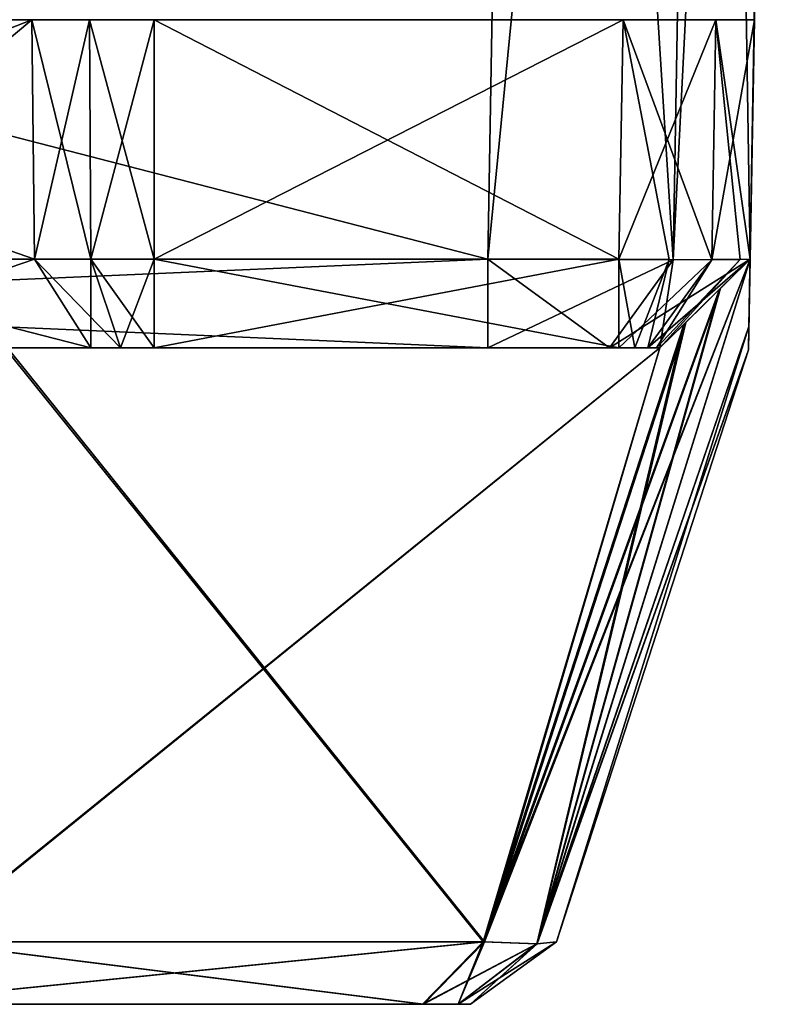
# Model space of a CAD drawing. Header units: millimetres. Extents: x -25 to 25, y -260 to 12.
# Tile 39 of 96: x 18.57 to 24.44, y -119.5 to -112. Entities that reach past the tile are written whole.
import ezdxf

# ---------------------------------------------------------------- set-up
doc = ezdxf.new("R2010")
doc.units = ezdxf.units.MM
doc.header["$LTSCALE"] = 65.185185
for name, color, linetype in [('529', 7, 'CONTINUOUS'), ('530', 7, 'CONTINUOUS'), ('532', 7, 'CONTINUOUS'), ('533', 7, 'CONTINUOUS'), ('534', 7, 'CONTINUOUS'), ('561', 7, 'CONTINUOUS'), ('562', 7, 'CONTINUOUS'), ('563', 7, 'CONTINUOUS'), ('564', 7, 'CONTINUOUS'), ('565', 7, 'CONTINUOUS'), ('566', 7, 'CONTINUOUS'), ('567', 7, 'CONTINUOUS'), ('568', 7, 'CONTINUOUS'), ('569', 7, 'CONTINUOUS'), ('570', 7, 'CONTINUOUS'), ('583', 7, 'CONTINUOUS'), ('584', 7, 'CONTINUOUS'), ('633', 7, 'CONTINUOUS'), ('634', 7, 'CONTINUOUS'), ('635', 7, 'CONTINUOUS'), ('636', 7, 'CONTINUOUS'), ('637', 7, 'CONTINUOUS'), ('638', 7, 'CONTINUOUS'), ('639', 7, 'CONTINUOUS'), ('640', 7, 'CONTINUOUS'), ('641', 7, 'CONTINUOUS'), ('642', 7, 'CONTINUOUS'), ('643', 7, 'CONTINUOUS'), ('644', 7, 'CONTINUOUS'), ('645', 7, 'CONTINUOUS'), ('646', 7, 'CONTINUOUS'), ('647', 7, 'CONTINUOUS'), ('648', 7, 'CONTINUOUS'), ('649', 7, 'CONTINUOUS'), ('650', 7, 'CONTINUOUS'), ('651', 7, 'CONTINUOUS'), ('652', 7, 'CONTINUOUS'), ('653', 7, 'CONTINUOUS'), ('654', 7, 'CONTINUOUS'), ('655', 7, 'CONTINUOUS'), ('656', 7, 'CONTINUOUS'), ('657', 7, 'CONTINUOUS'), ('658', 7, 'CONTINUOUS'), ('659', 7, 'CONTINUOUS'), ('660', 7, 'CONTINUOUS'), ('661', 7, 'CONTINUOUS'), ('662', 7, 'CONTINUOUS'), ('670', 7, 'CONTINUOUS'), ('671', 7, 'CONTINUOUS'), ('679', 7, 'CONTINUOUS'), ('682', 7, 'CONTINUOUS'), ('683', 7, 'CONTINUOUS')]:
    doc.layers.add(name, color=color, linetype=linetype)

msp = doc.modelspace()

# ---------------------------------------------------------------- linework, layer by layer
at = {"layer": '529', "color": 7, "linetype": 'CONTINUOUS'}
for points in [[(22.136, -114.5, 223.4752), (6.5817, -114.5, 223.4752), (18.4556, -114.5, 202.7043), (22.136, -114.5, 223.4752)], [(23.4476, -114.5, 197.7125), (22.136, -114.5, 223.4752), (18.4556, -114.5, 202.7043), (23.4476, -114.5, 197.7125)], [(23.0635, -114.5, 223.091), (22.136, -114.5, 223.4752), (23.4476, -114.5, 197.7125), (23.0635, -114.5, 223.091)], [(23.4476, -114.5, 222.1636), (23.0635, -114.5, 223.091), (23.4476, -114.5, 197.7125), (23.4476, -114.5, 222.1636)]]:
    msp.add_3dface(points, dxfattribs=at)
at = {"layer": '530', "color": 7, "linetype": 'CONTINUOUS'}
for points in [[(6.5817, -114.5, -23.4752), (22.136, -114.5, -23.4752), (7.8613, -114.5, -16.3992), (6.5817, -114.5, -23.4752)], [(7.8613, -114.5, -16.3992), (22.136, -114.5, -23.4752), (8.1954, -114.5, -13.3661), (7.8613, -114.5, -16.3992)], [(8.1954, -114.5, -13.3661), (22.136, -114.5, -23.4752), (17.1106, -114.5, -3.2614), (8.1954, -114.5, -13.3661)], [(17.1106, -114.5, -3.2614), (22.136, -114.5, -23.4752), (17.8391, -114.5, -3.1181), (17.1106, -114.5, -3.2614)], [(17.8391, -114.5, -3.1181), (22.136, -114.5, -23.4752), (18.4556, -114.5, -2.7043), (17.8391, -114.5, -3.1181)], [(23.4476, -114.5, -22.1636), (23.4476, -114.5, 2.2875), (18.4556, -114.5, -2.7043), (23.4476, -114.5, -22.1636)], [(23.0635, -114.5, -23.091), (23.4476, -114.5, -22.1636), (18.4556, -114.5, -2.7043), (23.0635, -114.5, -23.091)], [(22.136, -114.5, -23.4752), (23.0635, -114.5, -23.091), (18.4556, -114.5, -2.7043), (22.136, -114.5, -23.4752)]]:
    msp.add_3dface(points, dxfattribs=at)
at = {"layer": '532', "color": 7, "linetype": 'CONTINUOUS'}
for points in [[(23.4476, -114.5, 93.4183), (16.7053, -114.5, 92.2386), (4.6644, -114.5, 89.7737), (23.4476, -114.5, 93.4183)], [(8.4737, -114.5, 85.9644), (23.4476, -114.5, 93.4183), (4.6644, -114.5, 89.7737), (8.4737, -114.5, 85.9644)], [(13.7, -114.5, 84.5614), (23.4476, -114.5, 93.4183), (8.4737, -114.5, 85.9644), (13.7, -114.5, 84.5614)], [(17.1191, -114.5, 84.5614), (23.4476, -114.5, 93.4183), (13.7, -114.5, 84.5614), (17.1191, -114.5, 84.5614)], [(16.7053, -114.5, 107.7614), (23.4476, -114.5, 121.0559), (14, -114.5, 108.2199), (16.7053, -114.5, 107.7614)], [(14, -114.5, 108.2199), (23.4476, -114.5, 121.0559), (18.4743, -114.5, 116.006), (14, -114.5, 108.2199)], [(23.4476, -114.5, 106.5817), (23.4476, -114.5, 121.0559), (16.7053, -114.5, 107.7614), (23.4476, -114.5, 106.5817)], [(19.1095, -114.5, 106.4389), (23.4476, -114.5, 106.5817), (16.7053, -114.5, 107.7614), (19.1095, -114.5, 106.4389)], [(19.1095, -114.5, 93.5611), (16.7053, -114.5, 92.2386), (23.4227, -114.5, 93.5397), (19.1095, -114.5, 93.5611)], [(23.4227, -114.5, 93.5397), (16.7053, -114.5, 92.2386), (23.4476, -114.5, 93.4183), (23.4227, -114.5, 93.5397)], [(17.8543, -114.5, 84.4153), (23.4476, -114.5, 93.4183), (17.1191, -114.5, 84.5614), (17.8543, -114.5, 84.4153)], [(18.4743, -114.5, 83.994), (23.4476, -114.5, 93.4183), (17.8543, -114.5, 84.4153), (18.4743, -114.5, 83.994)], [(23.4476, -114.5, 78.9441), (23.4476, -114.5, 93.4183), (18.4743, -114.5, 83.994), (23.4476, -114.5, 78.9441)], [(23.3561, -114.5, 106.3615), (23.4476, -114.5, 106.5817), (19.1095, -114.5, 106.4389), (23.3561, -114.5, 106.3615)], [(19.3377, -114.5, 106.3134), (23.3561, -114.5, 106.3615), (19.1095, -114.5, 106.4389), (19.3377, -114.5, 106.3134)], [(19.3377, -114.5, 93.6866), (19.1095, -114.5, 93.5611), (23.356, -114.5, 93.6385), (19.3377, -114.5, 93.6866)], [(23.356, -114.5, 93.6385), (19.1095, -114.5, 93.5611), (23.4227, -114.5, 93.5397), (23.356, -114.5, 93.6385)], [(19.5944, -114.5, 106.2699), (23.3561, -114.5, 106.3615), (19.3377, -114.5, 106.3134), (19.5944, -114.5, 106.2699)], [(19.5944, -114.5, 93.7301), (19.3377, -114.5, 93.6866), (23.1359, -114.5, 93.7301), (19.5944, -114.5, 93.7301)], [(23.1359, -114.5, 93.7301), (19.3377, -114.5, 93.6866), (23.2572, -114.5, 93.7052), (23.1359, -114.5, 93.7301)], [(23.2572, -114.5, 93.7052), (19.3377, -114.5, 93.6866), (23.356, -114.5, 93.6385), (23.2572, -114.5, 93.7052)], [(23.1359, -114.5, 106.2699), (23.3561, -114.5, 106.3615), (19.5944, -114.5, 106.2699), (23.1359, -114.5, 106.2699)]]:
    msp.add_3dface(points, dxfattribs=at)
at = {"layer": '533', "color": 7, "linetype": 'CONTINUOUS'}
for points in [[(6.5817, -114.5, 223.4752), (22.136, -114.5, 223.4752), (6.5817, -113.8238, 224.1633), (6.5817, -114.5, 223.4752)], [(22.136, -114.5, 223.4752), (22.136, -113.8238, 224.1633), (6.5817, -113.8238, 224.1633), (22.136, -114.5, 223.4752)]]:
    msp.add_3dface(points, dxfattribs=at)
at = {"layer": '534', "color": 7, "linetype": 'CONTINUOUS'}
for points in [[(15.0733, -112, 224.1951), (22.136, -113.8238, 224.1633), (22.4421, -96.29, 224.4693), (15.0733, -112, 224.1951)], [(6.5817, -113.8238, 224.1633), (22.136, -113.8238, 224.1633), (15.0733, -112, 224.1951), (6.5817, -113.8238, 224.1633)]]:
    msp.add_3dface(points, dxfattribs=at)
at = {"layer": '561', "color": 7, "linetype": 'CONTINUOUS'}
for points in [[(22.136, -114.5, -23.4752), (6.5817, -114.5, -23.4752), (22.136, -113.8238, -24.1633), (22.136, -114.5, -23.4752)], [(22.136, -113.8238, -24.1633), (6.5817, -114.5, -23.4752), (6.5817, -113.8238, -24.1633), (22.136, -113.8238, -24.1633)]]:
    msp.add_3dface(points, dxfattribs=at)
at = {"layer": '562', "color": 7, "linetype": 'CONTINUOUS'}
for points in [[(23.55, -113.8288, -23.5775), (22.136, -114.5, -23.4752), (22.136, -113.8238, -24.1633), (23.55, -113.8288, -23.5775)], [(23.0635, -114.5, -23.091), (22.136, -114.5, -23.4752), (23.55, -113.8288, -23.5775), (23.0635, -114.5, -23.091)], [(24.1357, -113.8238, -22.1636), (23.4476, -114.5, -22.1636), (23.0635, -114.5, -23.091), (24.1357, -113.8238, -22.1636)], [(24.1357, -113.8238, -22.1636), (23.0635, -114.5, -23.091), (23.55, -113.8288, -23.5775), (24.1357, -113.8238, -22.1636)]]:
    msp.add_3dface(points, dxfattribs=at)
at = {"layer": '563', "color": 7, "linetype": 'CONTINUOUS'}
for points in [[(24.1357, -113.8238, -22.1636), (24.1357, -113.8238, 2.7902), (23.4476, -114.5, -22.1636), (24.1357, -113.8238, -22.1636)], [(24.1357, -113.8238, 2.7902), (23.9029, -114.0526, 2.5669), (23.4476, -114.5, -22.1636), (24.1357, -113.8238, 2.7902)], [(23.9029, -114.0526, 2.5669), (23.6299, -114.3209, 2.3875), (23.4476, -114.5, -22.1636), (23.9029, -114.0526, 2.5669)], [(23.6299, -114.3209, 2.3875), (23.4476, -114.5, 2.2875), (23.4476, -114.5, -22.1636), (23.6299, -114.3209, 2.3875)]]:
    msp.add_3dface(points, dxfattribs=at)
at = {"layer": '564', "color": 7, "linetype": 'CONTINUOUS'}
for points in [[(23.6299, -114.3209, 2.3875), (22.1016, -119.0245, 3.0205), (23.4476, -114.5, 2.2875), (23.6299, -114.3209, 2.3875)], [(22.1016, -119.0245, 3.0205), (17.8466, -119.0245, -1.2343), (23.4476, -114.5, 2.2875), (22.1016, -119.0245, 3.0205)], [(23.4476, -114.5, 2.2875), (17.8466, -119.0245, -1.2343), (18.4556, -114.5, -2.7043), (23.4476, -114.5, 2.2875)]]:
    msp.add_3dface(points, dxfattribs=at)
at = {"layer": '565', "color": 7, "linetype": 'CONTINUOUS'}
for points in [[(22.5094, -119.0402, 3.6395), (22.1016, -119.0245, 3.0205), (24.1357, -113.8238, 2.7902), (22.5094, -119.0402, 3.6395)], [(24.1357, -113.8238, 2.7902), (22.1016, -119.0245, 3.0205), (23.9029, -114.0526, 2.5669), (24.1357, -113.8238, 2.7902)], [(22.5094, -119.0402, 3.6395), (24.1357, -113.8238, 2.7902), (24.1267, -114.3373, 3.279), (22.5094, -119.0402, 3.6395)], [(23.9029, -114.0526, 2.5669), (22.1016, -119.0245, 3.0205), (23.6299, -114.3209, 2.3875), (23.9029, -114.0526, 2.5669)], [(22.5094, -119.0402, 3.6395), (24.1267, -114.3373, 3.279), (24.1236, -114.516, 3.7587), (22.5094, -119.0402, 3.6395)], [(22.6587, -119.0245, 4.3655), (22.5094, -119.0402, 3.6395), (24.1236, -114.516, 3.7587), (22.6587, -119.0245, 4.3655)]]:
    msp.add_3dface(points, dxfattribs=at)
at = {"layer": '566', "color": 7, "linetype": 'CONTINUOUS'}
for points in [[(24.1236, -114.516, 3.7587), (24.1267, -114.3373, 3.279), (24.4418, -96.29, 84.5096), (24.1236, -114.516, 3.7587)], [(24.1236, -114.516, 77.471), (24.1236, -114.516, 3.7587), (24.4418, -96.29, 84.5096), (24.1236, -114.516, 77.471)], [(24.1267, -114.3373, 77.9504), (24.1236, -114.516, 77.471), (24.4418, -96.29, 84.5096), (24.1267, -114.3373, 77.9504)], [(24.1357, -113.8238, 78.4385), (24.1267, -114.3373, 77.9504), (24.4418, -96.29, 84.5096), (24.1357, -113.8238, 78.4385)], [(24.1267, -114.3373, 3.279), (24.1357, -113.8238, 2.7902), (24.4418, -96.29, 84.5096), (24.1267, -114.3373, 3.279)], [(24.1675, -112, 84.6467), (24.1357, -113.8238, 78.4385), (24.4418, -96.29, 84.5096), (24.1675, -112, 84.6467)], [(24.4418, -96.29, 84.5096), (24.1357, -113.8238, 2.7902), (24.1357, -113.8238, -22.1636), (24.4418, -96.29, 84.5096)], [(24.4418, -96.29, -22.4696), (24.4418, -96.29, 84.5096), (24.1357, -113.8238, -22.1636), (24.4418, -96.29, -22.4696)], [(24.1675, -112, 93.4502), (24.1357, -113.8238, 93.4183), (24.1675, -112, 84.6467), (24.1675, -112, 93.4502)], [(24.1357, -113.8238, 93.4183), (24.1357, -113.8238, 78.4385), (24.1675, -112, 84.6467), (24.1357, -113.8238, 93.4183)]]:
    msp.add_3dface(points, dxfattribs=at)
at = {"layer": '567', "color": 7, "linetype": 'CONTINUOUS'}
for points in [[(24.4418, -96.29, 222.4696), (24.1357, -113.8238, 197.2098), (24.1236, -114.516, 122.529), (24.4418, -96.29, 222.4696)], [(24.1267, -114.3373, 122.0496), (24.4418, -96.29, 222.4696), (24.1236, -114.516, 122.529), (24.1267, -114.3373, 122.0496)], [(24.1357, -113.8238, 121.5615), (24.4418, -96.29, 222.4696), (24.1267, -114.3373, 122.0496), (24.1357, -113.8238, 121.5615)], [(24.1357, -113.8238, 222.1636), (24.1357, -113.8238, 197.2098), (24.4418, -96.29, 222.4696), (24.1357, -113.8238, 222.1636)], [(24.4418, -96.29, 115.4904), (24.4418, -96.29, 222.4696), (24.1357, -113.8238, 121.5615), (24.4418, -96.29, 115.4904)], [(24.1675, -112, 115.3533), (24.4418, -96.29, 115.4904), (24.1357, -113.8238, 121.5615), (24.1675, -112, 115.3533)], [(24.1675, -112, 106.5498), (24.1675, -112, 115.3533), (24.1357, -113.8238, 106.5817), (24.1675, -112, 106.5498)], [(24.1357, -113.8238, 106.5817), (24.1675, -112, 115.3533), (24.1357, -113.8238, 121.5615), (24.1357, -113.8238, 106.5817)], [(24.1236, -114.516, 196.2413), (24.1357, -113.8238, 197.2098), (24.1267, -114.3373, 196.721), (24.1236, -114.516, 196.2413)], [(24.1357, -113.8238, 197.2098), (24.1236, -114.516, 196.2413), (24.1236, -114.516, 122.529), (24.1357, -113.8238, 197.2098)]]:
    msp.add_3dface(points, dxfattribs=at)
at = {"layer": '568', "color": 7, "linetype": 'CONTINUOUS'}
for points in [[(22.6587, -119.0245, 76.8707), (22.6587, -119.0245, 4.3655), (24.1236, -114.516, 77.471), (22.6587, -119.0245, 76.8707)], [(22.6587, -119.0245, 4.3655), (24.1236, -114.516, 3.7587), (24.1236, -114.516, 77.471), (22.6587, -119.0245, 4.3655)]]:
    msp.add_3dface(points, dxfattribs=at)
at = {"layer": '569', "color": 7, "linetype": 'CONTINUOUS'}
for points in [[(22.0042, -119.5, 76.8707), (22.0042, -119.5, 4.3655), (22.6587, -119.0245, 76.8707), (22.0042, -119.5, 76.8707)], [(22.0042, -119.5, 4.3655), (22.6587, -119.0245, 4.3655), (22.6587, -119.0245, 76.8707), (22.0042, -119.5, 4.3655)]]:
    msp.add_3dface(points, dxfattribs=at)
at = {"layer": '570', "color": 7, "linetype": 'CONTINUOUS'}
for points in [[(-22.0042, -119.5, 123.1293), (-21.9112, -119.5, 122.6562), (22.0042, -119.5, 123.1293), (-22.0042, -119.5, 123.1293)], [(-22.0042, -119.5, 195.6345), (-22.0042, -119.5, 123.1293), (22.0042, -119.5, 195.6345), (-22.0042, -119.5, 195.6345)], [(22.0042, -119.5, 195.6345), (-22.0042, -119.5, 123.1293), (22.0042, -119.5, 123.1293), (22.0042, -119.5, 195.6345)], [(-21.9095, -119.5, 196.1119), (-22.0042, -119.5, 195.6345), (21.9095, -119.5, 196.1121), (-21.9095, -119.5, 196.1119)], [(21.9095, -119.5, 196.1121), (-22.0042, -119.5, 195.6345), (22.0042, -119.5, 195.6345), (21.9095, -119.5, 196.1121)], [(22.0042, -119.5, 76.8707), (21.9112, -119.5, 77.3438), (-22.0042, -119.5, 76.8707), (22.0042, -119.5, 76.8707)], [(-22.0042, -119.5, 76.8707), (21.9112, -119.5, 77.3438), (-21.9112, -119.5, 77.3438), (-22.0042, -119.5, 76.8707)], [(22.0042, -119.5, 4.3655), (22.0042, -119.5, 76.8707), (-22.0042, -119.5, 4.3655), (22.0042, -119.5, 4.3655)], [(-22.0042, -119.5, 4.3655), (22.0042, -119.5, 76.8707), (-22.0042, -119.5, 76.8707), (-22.0042, -119.5, 4.3655)], [(-21.9095, -119.5, 3.8879), (22.0042, -119.5, 4.3655), (-22.0042, -119.5, 4.3655), (-21.9095, -119.5, 3.8879)], [(-21.9112, -119.5, 122.6562), (-21.6455, -119.5, 122.2539), (21.9112, -119.5, 122.6562), (-21.9112, -119.5, 122.6562)], [(22.0042, -119.5, 123.1293), (-21.9112, -119.5, 122.6562), (21.9112, -119.5, 122.6562), (22.0042, -119.5, 123.1293)], [(21.9112, -119.5, 77.3438), (21.6455, -119.5, 77.7461), (-21.9112, -119.5, 77.3438), (21.9112, -119.5, 77.3438)], [(-21.9112, -119.5, 77.3438), (21.6455, -119.5, 77.7461), (-21.6455, -119.5, 77.7461), (-21.9112, -119.5, 77.3438)], [(-21.6388, -119.5, 196.5167), (-21.9095, -119.5, 196.1119), (21.6388, -119.5, 196.5167), (-21.6388, -119.5, 196.5167)], [(21.6388, -119.5, 196.5167), (-21.9095, -119.5, 196.1119), (21.9095, -119.5, 196.1121), (21.6388, -119.5, 196.5167)], [(21.9095, -119.5, 3.8881), (22.0042, -119.5, 4.3655), (-21.9095, -119.5, 3.8879), (21.9095, -119.5, 3.8881)], [(-21.6388, -119.5, 3.4833), (21.9095, -119.5, 3.8881), (-21.9095, -119.5, 3.8879), (-21.6388, -119.5, 3.4833)], [(-21.6455, -119.5, 122.2539), (-17.3924, -119.5, 117.9353), (21.6455, -119.5, 122.2539), (-21.6455, -119.5, 122.2539)], [(21.9112, -119.5, 122.6562), (-21.6455, -119.5, 122.2539), (21.6455, -119.5, 122.2539), (21.9112, -119.5, 122.6562)], [(21.6455, -119.5, 77.7461), (17.3924, -119.5, 82.0647), (-21.6455, -119.5, 77.7461), (21.6455, -119.5, 77.7461)], [(17.3838, -119.5, 200.7714), (-21.6388, -119.5, 196.5167), (21.6388, -119.5, 196.5167), (17.3838, -119.5, 200.7714)], [(21.6388, -119.5, 3.4833), (21.9095, -119.5, 3.8881), (-21.6388, -119.5, 3.4833), (21.6388, -119.5, 3.4833)], [(-17.3838, -119.5, -0.7714), (21.6388, -119.5, 3.4833), (-21.6388, -119.5, 3.4833), (-17.3838, -119.5, -0.7714)], [(21.6455, -119.5, 122.2539), (-17.3924, -119.5, 117.9353), (17.3924, -119.5, 117.9353), (21.6455, -119.5, 122.2539)], [(17.3838, -119.5, -0.7714), (21.6388, -119.5, 3.4833), (-17.3838, -119.5, -0.7714), (17.3838, -119.5, -0.7714)]]:
    msp.add_3dface(points, dxfattribs=at)
at = {"layer": '583', "color": 7, "linetype": 'CONTINUOUS'}
for points in [[(21.6388, -119.5, 3.4833), (17.3838, -119.5, -0.7714), (22.1016, -119.0245, 3.0205), (21.6388, -119.5, 3.4833)], [(17.3838, -119.5, -0.7714), (17.8466, -119.0245, -1.2343), (22.1016, -119.0245, 3.0205), (17.3838, -119.5, -0.7714)]]:
    msp.add_3dface(points, dxfattribs=at)
at = {"layer": '584', "color": 7, "linetype": 'CONTINUOUS'}
for points in [[(21.6388, -119.5, 3.4833), (22.1016, -119.0245, 3.0205), (22.5094, -119.0402, 3.6395), (21.6388, -119.5, 3.4833)], [(22.0042, -119.5, 4.3655), (21.9095, -119.5, 3.8881), (22.6587, -119.0245, 4.3655), (22.0042, -119.5, 4.3655)], [(22.6587, -119.0245, 4.3655), (21.9095, -119.5, 3.8881), (22.5094, -119.0402, 3.6395), (22.6587, -119.0245, 4.3655)], [(21.9095, -119.5, 3.8881), (21.6388, -119.5, 3.4833), (22.5094, -119.0402, 3.6395), (21.9095, -119.5, 3.8881)]]:
    msp.add_3dface(points, dxfattribs=at)
at = {"layer": '633', "color": 7, "linetype": 'CONTINUOUS'}
for points in [[(17.3838, -119.5, 200.7714), (21.6388, -119.5, 196.5167), (17.8466, -119.0245, 201.2343), (17.3838, -119.5, 200.7714)], [(21.6388, -119.5, 196.5167), (22.1016, -119.0245, 196.9795), (17.8466, -119.0245, 201.2343), (21.6388, -119.5, 196.5167)]]:
    msp.add_3dface(points, dxfattribs=at)
at = {"layer": '634', "color": 7, "linetype": 'CONTINUOUS'}
for points in [[(23.4476, -114.5, 197.7125), (22.1016, -119.0245, 196.9795), (23.6299, -114.3209, 197.6125), (23.4476, -114.5, 197.7125)], [(22.1016, -119.0245, 196.9795), (18.4556, -114.5, 202.7043), (17.8466, -119.0245, 201.2343), (22.1016, -119.0245, 196.9795)], [(23.4476, -114.5, 197.7125), (18.4556, -114.5, 202.7043), (22.1016, -119.0245, 196.9795), (23.4476, -114.5, 197.7125)]]:
    msp.add_3dface(points, dxfattribs=at)
at = {"layer": '635', "color": 7, "linetype": 'CONTINUOUS'}
for points in [[(23.4476, -114.5, 222.1636), (23.4476, -114.5, 197.7125), (24.1357, -113.8238, 222.1636), (23.4476, -114.5, 222.1636)], [(23.4476, -114.5, 197.7125), (23.6299, -114.3209, 197.6125), (24.1357, -113.8238, 222.1636), (23.4476, -114.5, 197.7125)], [(24.1357, -113.8238, 222.1636), (23.6299, -114.3209, 197.6125), (23.9029, -114.0526, 197.4331), (24.1357, -113.8238, 222.1636)], [(24.1357, -113.8238, 197.2098), (24.1357, -113.8238, 222.1636), (23.9029, -114.0526, 197.4331), (24.1357, -113.8238, 197.2098)]]:
    msp.add_3dface(points, dxfattribs=at)
at = {"layer": '636', "color": 7, "linetype": 'CONTINUOUS'}
for points in [[(22.136, -114.5, 223.4752), (23.0635, -114.5, 223.091), (22.136, -113.8238, 224.1633), (22.136, -114.5, 223.4752)], [(22.136, -113.8238, 224.1633), (23.0635, -114.5, 223.091), (23.55, -113.8288, 223.5775), (22.136, -113.8238, 224.1633)], [(23.0635, -114.5, 223.091), (23.4476, -114.5, 222.1636), (23.55, -113.8288, 223.5775), (23.0635, -114.5, 223.091)], [(23.4476, -114.5, 222.1636), (24.1357, -113.8238, 222.1636), (23.55, -113.8288, 223.5775), (23.4476, -114.5, 222.1636)]]:
    msp.add_3dface(points, dxfattribs=at)
at = {"layer": '637', "color": 7, "linetype": 'CONTINUOUS'}
for points in [[(22.4421, -96.29, 224.4693), (22.136, -113.8238, 224.1633), (23.55, -113.8288, 223.5775), (22.4421, -96.29, 224.4693)], [(22.4421, -96.29, 224.4693), (23.55, -113.8288, 223.5775), (23.8561, -96.29, 223.8837), (22.4421, -96.29, 224.4693)], [(23.55, -113.8288, 223.5775), (24.1357, -113.8238, 222.1636), (23.8561, -96.29, 223.8837), (23.55, -113.8288, 223.5775)], [(23.8561, -96.29, 223.8837), (24.1357, -113.8238, 222.1636), (24.4418, -96.29, 222.4696), (23.8561, -96.29, 223.8837)]]:
    msp.add_3dface(points, dxfattribs=at)
at = {"layer": '638', "color": 7, "linetype": 'CONTINUOUS'}
for points in [[(22.5094, -119.0402, 196.3605), (24.1357, -113.8238, 197.2098), (23.9029, -114.0526, 197.4331), (22.5094, -119.0402, 196.3605)], [(24.1357, -113.8238, 197.2098), (22.5094, -119.0402, 196.3605), (24.1267, -114.3373, 196.721), (24.1357, -113.8238, 197.2098)], [(23.6299, -114.3209, 197.6125), (22.5094, -119.0402, 196.3605), (23.9029, -114.0526, 197.4331), (23.6299, -114.3209, 197.6125)], [(22.1016, -119.0245, 196.9795), (22.5094, -119.0402, 196.3605), (23.6299, -114.3209, 197.6125), (22.1016, -119.0245, 196.9795)], [(22.5094, -119.0402, 196.3605), (22.6587, -119.0245, 195.6345), (24.1267, -114.3373, 196.721), (22.5094, -119.0402, 196.3605)], [(22.6587, -119.0245, 195.6345), (24.1236, -114.516, 196.2413), (24.1267, -114.3373, 196.721), (22.6587, -119.0245, 195.6345)]]:
    msp.add_3dface(points, dxfattribs=at)
at = {"layer": '639', "color": 7, "linetype": 'CONTINUOUS'}
for points in [[(22.6587, -119.0245, 195.6345), (22.6587, -119.0245, 123.1293), (24.1236, -114.516, 196.2413), (22.6587, -119.0245, 195.6345)], [(24.1236, -114.516, 196.2413), (22.6587, -119.0245, 123.1293), (24.1236, -114.516, 122.529), (24.1236, -114.516, 196.2413)]]:
    msp.add_3dface(points, dxfattribs=at)
at = {"layer": '640', "color": 7, "linetype": 'CONTINUOUS'}
for points in [[(22.0042, -119.5, 195.6345), (22.0042, -119.5, 123.1293), (22.6587, -119.0245, 195.6345), (22.0042, -119.5, 195.6345)], [(22.0042, -119.5, 123.1293), (22.6587, -119.0245, 123.1293), (22.6587, -119.0245, 195.6345), (22.0042, -119.5, 123.1293)]]:
    msp.add_3dface(points, dxfattribs=at)
at = {"layer": '641', "color": 7, "linetype": 'CONTINUOUS'}
for points in [[(21.6388, -119.5, 196.5167), (21.9095, -119.5, 196.1121), (22.1016, -119.0245, 196.9795), (21.6388, -119.5, 196.5167)], [(22.1016, -119.0245, 196.9795), (21.9095, -119.5, 196.1121), (22.5094, -119.0402, 196.3605), (22.1016, -119.0245, 196.9795)], [(22.0042, -119.5, 195.6345), (22.6587, -119.0245, 195.6345), (22.5094, -119.0402, 196.3605), (22.0042, -119.5, 195.6345)], [(21.9095, -119.5, 196.1121), (22.0042, -119.5, 195.6345), (22.5094, -119.0402, 196.3605), (21.9095, -119.5, 196.1121)]]:
    msp.add_3dface(points, dxfattribs=at)
at = {"layer": '642', "color": 7, "linetype": 'CONTINUOUS'}
for points in [[(21.6455, -119.5, 122.2539), (22.1118, -119.0245, 121.7946), (22.5122, -119.0399, 122.4099), (21.6455, -119.5, 122.2539)], [(22.0042, -119.5, 123.1293), (21.9112, -119.5, 122.6562), (22.6587, -119.0245, 123.1293), (22.0042, -119.5, 123.1293)], [(22.6587, -119.0245, 123.1293), (21.9112, -119.5, 122.6562), (22.5122, -119.0399, 122.4099), (22.6587, -119.0245, 123.1293)], [(21.9112, -119.5, 122.6562), (21.6455, -119.5, 122.2539), (22.5122, -119.0399, 122.4099), (21.9112, -119.5, 122.6562)]]:
    msp.add_3dface(points, dxfattribs=at)
at = {"layer": '643', "color": 7, "linetype": 'CONTINUOUS'}
for points in [[(22.5122, -119.0399, 122.4099), (22.1118, -119.0245, 121.7946), (24.1357, -113.8238, 121.5615), (22.5122, -119.0399, 122.4099)], [(24.1357, -113.8238, 121.5615), (22.1118, -119.0245, 121.7946), (23.9095, -114.0461, 121.3432), (24.1357, -113.8238, 121.5615)], [(22.5122, -119.0399, 122.4099), (24.1357, -113.8238, 121.5615), (24.1267, -114.3373, 122.0496), (22.5122, -119.0399, 122.4099)], [(23.9095, -114.0461, 121.3432), (22.1118, -119.0245, 121.7946), (23.6449, -114.3061, 121.1664), (23.9095, -114.0461, 121.3432)], [(22.5122, -119.0399, 122.4099), (24.1267, -114.3373, 122.0496), (24.1236, -114.516, 122.529), (22.5122, -119.0399, 122.4099)], [(22.6587, -119.0245, 123.1293), (22.5122, -119.0399, 122.4099), (24.1236, -114.516, 122.529), (22.6587, -119.0245, 123.1293)]]:
    msp.add_3dface(points, dxfattribs=at)
at = {"layer": '644', "color": 7, "linetype": 'CONTINUOUS'}
for points in [[(24.1357, -113.8238, 106.5817), (24.1357, -113.8238, 121.5615), (23.4476, -114.5, 106.5817), (24.1357, -113.8238, 106.5817)], [(24.1357, -113.8238, 121.5615), (23.9095, -114.0461, 121.3432), (23.4476, -114.5, 106.5817), (24.1357, -113.8238, 121.5615)], [(23.9095, -114.0461, 121.3432), (23.6449, -114.3061, 121.1664), (23.4476, -114.5, 106.5817), (23.9095, -114.0461, 121.3432)], [(23.4476, -114.5, 106.5817), (23.6449, -114.3061, 121.1664), (23.4476, -114.5, 121.0559), (23.4476, -114.5, 106.5817)]]:
    msp.add_3dface(points, dxfattribs=at)
at = {"layer": '645', "color": 7, "linetype": 'CONTINUOUS'}
for points in [[(23.1359, -113.8238, 105.5818), (23.8428, -113.8288, 105.8748), (23.1359, -114.5, 106.2699), (23.1359, -113.8238, 105.5818)], [(23.1359, -114.5, 106.2699), (23.8428, -113.8288, 105.8748), (23.3561, -114.5, 106.3615), (23.1359, -114.5, 106.2699)], [(24.1357, -113.8238, 106.5817), (23.4476, -114.5, 106.5817), (23.3561, -114.5, 106.3615), (24.1357, -113.8238, 106.5817)], [(23.8428, -113.8288, 105.8748), (24.1357, -113.8238, 106.5817), (23.3561, -114.5, 106.3615), (23.8428, -113.8288, 105.8748)]]:
    msp.add_3dface(points, dxfattribs=at)
at = {"layer": '646', "color": 7, "linetype": 'CONTINUOUS'}
for points in [[(23.8428, -113.8288, 105.8748), (23.1359, -113.8238, 105.5818), (23.8747, -112, 105.8428), (23.8428, -113.8288, 105.8748)], [(23.1359, -113.8238, 105.5818), (23.1677, -112, 105.55), (23.8747, -112, 105.8428), (23.1359, -113.8238, 105.5818)], [(24.1675, -112, 106.5498), (24.1357, -113.8238, 106.5817), (23.8428, -113.8288, 105.8748), (24.1675, -112, 106.5498)], [(24.1675, -112, 106.5498), (23.8428, -113.8288, 105.8748), (23.8747, -112, 105.8428), (24.1675, -112, 106.5498)]]:
    msp.add_3dface(points, dxfattribs=at)
at = {"layer": '647', "color": 7, "linetype": 'CONTINUOUS'}
for points in [[(23.1359, -113.8238, 105.5818), (19.5944, -113.8238, 105.5818), (23.1677, -112, 105.55), (23.1359, -113.8238, 105.5818)], [(23.1677, -112, 105.55), (19.5944, -113.8238, 105.5818), (19.5944, -112, 105.55), (23.1677, -112, 105.55)]]:
    msp.add_3dface(points, dxfattribs=at)
at = {"layer": '648', "color": 7, "linetype": 'CONTINUOUS'}
for points in [[(23.1359, -113.8238, 105.5818), (23.1359, -114.5, 106.2699), (19.5944, -114.5, 106.2699), (23.1359, -113.8238, 105.5818)], [(23.1359, -113.8238, 105.5818), (19.5944, -114.5, 106.2699), (19.5944, -113.8238, 105.5818), (23.1359, -113.8238, 105.5818)]]:
    msp.add_3dface(points, dxfattribs=at)
at = {"layer": '649', "color": 7, "linetype": 'CONTINUOUS'}
for points in [[(19.1095, -114.5, 106.4389), (18.6818, -113.8238, 105.8999), (19.1112, -113.8238, 105.6636), (19.1095, -114.5, 106.4389)], [(19.3377, -114.5, 106.3134), (19.1095, -114.5, 106.4389), (19.1112, -113.8238, 105.6636), (19.3377, -114.5, 106.3134)], [(19.5944, -113.8238, 105.5818), (19.3377, -114.5, 106.3134), (19.1112, -113.8238, 105.6636), (19.5944, -113.8238, 105.5818)], [(19.5944, -114.5, 106.2699), (19.3377, -114.5, 106.3134), (19.5944, -113.8238, 105.5818), (19.5944, -114.5, 106.2699)]]:
    msp.add_3dface(points, dxfattribs=at)
at = {"layer": '650', "color": 7, "linetype": 'CONTINUOUS'}
for points in [[(18.662, -112, 105.875), (19.1007, -112, 105.6336), (18.6818, -113.8238, 105.8999), (18.662, -112, 105.875)], [(18.6818, -113.8238, 105.8999), (19.1007, -112, 105.6336), (19.1112, -113.8238, 105.6636), (18.6818, -113.8238, 105.8999)], [(19.1007, -112, 105.6336), (19.5944, -112, 105.55), (19.1112, -113.8238, 105.6636), (19.1007, -112, 105.6336)], [(19.5944, -112, 105.55), (19.5944, -113.8238, 105.5818), (19.1112, -113.8238, 105.6636), (19.5944, -112, 105.55)]]:
    msp.add_3dface(points, dxfattribs=at)
at = {"layer": '651', "color": 7, "linetype": 'CONTINUOUS'}
for points in [[(18.662, -112, 105.875), (14, -113.8238, 107.5318), (13.4275, -112, 107.4781), (18.662, -112, 105.875)], [(16.479, -113.8238, 92.8878), (18.6818, -113.8238, 94.1001), (13.4275, -112, 92.5219), (16.479, -113.8238, 92.8878)], [(13.4275, -112, 92.5219), (18.6818, -113.8238, 94.1001), (18.662, -112, 94.125), (13.4275, -112, 92.5219)], [(18.662, -112, 105.875), (16.479, -113.8238, 107.1122), (14, -113.8238, 107.5318), (18.662, -112, 105.875)], [(18.662, -112, 105.875), (18.6818, -113.8238, 105.8999), (16.479, -113.8238, 107.1122), (18.662, -112, 105.875)]]:
    msp.add_3dface(points, dxfattribs=at)
at = {"layer": '652', "color": 7, "linetype": 'CONTINUOUS'}
for points in [[(18.6818, -113.8238, 105.8999), (16.7053, -114.5, 107.7614), (16.479, -113.8238, 107.1122), (18.6818, -113.8238, 105.8999)], [(16.7053, -114.5, 92.2386), (19.1095, -114.5, 93.5611), (16.479, -113.8238, 92.8878), (16.7053, -114.5, 92.2386)], [(16.479, -113.8238, 92.8878), (19.1095, -114.5, 93.5611), (18.6818, -113.8238, 94.1001), (16.479, -113.8238, 92.8878)], [(19.1095, -114.5, 106.4389), (16.7053, -114.5, 107.7614), (18.6818, -113.8238, 105.8999), (19.1095, -114.5, 106.4389)]]:
    msp.add_3dface(points, dxfattribs=at)
at = {"layer": '653', "color": 7, "linetype": 'CONTINUOUS'}
for points in [[(19.1095, -114.5, 93.5611), (19.3377, -114.5, 93.6866), (18.6818, -113.8238, 94.1001), (19.1095, -114.5, 93.5611)], [(18.6818, -113.8238, 94.1001), (19.3377, -114.5, 93.6866), (19.1112, -113.8238, 94.3364), (18.6818, -113.8238, 94.1001)], [(19.3377, -114.5, 93.6866), (19.5944, -114.5, 93.7301), (19.1112, -113.8238, 94.3364), (19.3377, -114.5, 93.6866)], [(19.5944, -114.5, 93.7301), (19.5944, -113.8238, 94.4182), (19.1112, -113.8238, 94.3364), (19.5944, -114.5, 93.7301)]]:
    msp.add_3dface(points, dxfattribs=at)
at = {"layer": '654', "color": 7, "linetype": 'CONTINUOUS'}
for points in [[(18.662, -112, 94.125), (18.6818, -113.8238, 94.1001), (19.1112, -113.8238, 94.3364), (18.662, -112, 94.125)], [(19.1007, -112, 94.3664), (18.662, -112, 94.125), (19.1112, -113.8238, 94.3364), (19.1007, -112, 94.3664)], [(19.5944, -112, 94.45), (19.1007, -112, 94.3664), (19.5944, -113.8238, 94.4182), (19.5944, -112, 94.45)], [(19.5944, -113.8238, 94.4182), (19.1007, -112, 94.3664), (19.1112, -113.8238, 94.3364), (19.5944, -113.8238, 94.4182)]]:
    msp.add_3dface(points, dxfattribs=at)
at = {"layer": '655', "color": 7, "linetype": 'CONTINUOUS'}
for points in [[(19.5944, -112, 94.45), (19.5944, -113.8238, 94.4182), (23.1359, -113.8238, 94.4182), (19.5944, -112, 94.45)], [(19.5944, -112, 94.45), (23.1359, -113.8238, 94.4182), (23.1677, -112, 94.45), (19.5944, -112, 94.45)]]:
    msp.add_3dface(points, dxfattribs=at)
at = {"layer": '656', "color": 7, "linetype": 'CONTINUOUS'}
for points in [[(19.5944, -114.5, 93.7301), (23.1359, -114.5, 93.7301), (19.5944, -113.8238, 94.4182), (19.5944, -114.5, 93.7301)], [(19.5944, -113.8238, 94.4182), (23.1359, -114.5, 93.7301), (23.1359, -113.8238, 94.4182), (19.5944, -113.8238, 94.4182)]]:
    msp.add_3dface(points, dxfattribs=at)
at = {"layer": '657', "color": 7, "linetype": 'CONTINUOUS'}
for points in [[(23.1359, -114.5, 93.7301), (23.2572, -114.5, 93.7052), (23.1359, -113.8238, 94.4182), (23.1359, -114.5, 93.7301)], [(23.1359, -113.8238, 94.4182), (23.2572, -114.5, 93.7052), (23.5184, -113.8275, 94.342), (23.1359, -113.8238, 94.4182)], [(23.2572, -114.5, 93.7052), (23.356, -114.5, 93.6385), (23.5184, -113.8275, 94.342), (23.2572, -114.5, 93.7052)], [(23.356, -114.5, 93.6385), (23.8428, -113.8288, 94.1252), (23.5184, -113.8275, 94.342), (23.356, -114.5, 93.6385)], [(23.356, -114.5, 93.6385), (23.4227, -114.5, 93.5397), (23.8428, -113.8288, 94.1252), (23.356, -114.5, 93.6385)], [(23.4227, -114.5, 93.5397), (23.4476, -114.5, 93.4183), (24.0595, -113.8275, 93.8009), (23.4227, -114.5, 93.5397)], [(23.4227, -114.5, 93.5397), (24.0595, -113.8275, 93.8009), (23.8428, -113.8288, 94.1252), (23.4227, -114.5, 93.5397)], [(23.4476, -114.5, 93.4183), (24.1357, -113.8238, 93.4183), (24.0595, -113.8275, 93.8009), (23.4476, -114.5, 93.4183)]]:
    msp.add_3dface(points, dxfattribs=at)
at = {"layer": '658', "color": 7, "linetype": 'CONTINUOUS'}
for points in [[(23.1677, -112, 94.45), (23.1359, -113.8238, 94.4182), (23.5184, -113.8275, 94.342), (23.1677, -112, 94.45)], [(23.8428, -113.8288, 94.1252), (23.1677, -112, 94.45), (23.5184, -113.8275, 94.342), (23.8428, -113.8288, 94.1252)], [(23.1677, -112, 94.45), (23.8428, -113.8288, 94.1252), (23.8747, -112, 94.1572), (23.1677, -112, 94.45)], [(23.8428, -113.8288, 94.1252), (24.0595, -113.8275, 93.8009), (23.8747, -112, 94.1572), (23.8428, -113.8288, 94.1252)], [(24.0595, -113.8275, 93.8009), (24.1357, -113.8238, 93.4183), (23.8747, -112, 94.1572), (24.0595, -113.8275, 93.8009)], [(23.8747, -112, 94.1572), (24.1357, -113.8238, 93.4183), (24.1675, -112, 93.4502), (23.8747, -112, 94.1572)]]:
    msp.add_3dface(points, dxfattribs=at)
at = {"layer": '659', "color": 7, "linetype": 'CONTINUOUS'}
for points in [[(23.4476, -114.5, 93.4183), (23.4476, -114.5, 78.9441), (24.1357, -113.8238, 93.4183), (23.4476, -114.5, 93.4183)], [(24.1357, -113.8238, 93.4183), (23.4476, -114.5, 78.9441), (23.6449, -114.3061, 78.8336), (24.1357, -113.8238, 93.4183)], [(23.9095, -114.0461, 78.6568), (24.1357, -113.8238, 93.4183), (23.6449, -114.3061, 78.8336), (23.9095, -114.0461, 78.6568)], [(24.1357, -113.8238, 78.4385), (24.1357, -113.8238, 93.4183), (23.9095, -114.0461, 78.6568), (24.1357, -113.8238, 78.4385)]]:
    msp.add_3dface(points, dxfattribs=at)
at = {"layer": '660', "color": 7, "linetype": 'CONTINUOUS'}
for points in [[(22.5122, -119.0399, 77.5901), (24.1357, -113.8238, 78.4385), (23.9095, -114.0461, 78.6568), (22.5122, -119.0399, 77.5901)], [(24.1357, -113.8238, 78.4385), (22.5122, -119.0399, 77.5901), (24.1267, -114.3373, 77.9504), (24.1357, -113.8238, 78.4385)], [(22.5122, -119.0399, 77.5901), (23.9095, -114.0461, 78.6568), (23.6449, -114.3061, 78.8336), (22.5122, -119.0399, 77.5901)], [(22.1118, -119.0245, 78.2054), (22.5122, -119.0399, 77.5901), (23.6449, -114.3061, 78.8336), (22.1118, -119.0245, 78.2054)], [(22.5122, -119.0399, 77.5901), (22.6587, -119.0245, 76.8707), (24.1267, -114.3373, 77.9504), (22.5122, -119.0399, 77.5901)], [(22.6587, -119.0245, 76.8707), (24.1236, -114.516, 77.471), (24.1267, -114.3373, 77.9504), (22.6587, -119.0245, 76.8707)]]:
    msp.add_3dface(points, dxfattribs=at)
at = {"layer": '661', "color": 7, "linetype": 'CONTINUOUS'}
for points in [[(23.4476, -114.5, 78.9441), (22.1118, -119.0245, 78.2054), (23.6449, -114.3061, 78.8336), (23.4476, -114.5, 78.9441)], [(17.8588, -119.0245, 82.5239), (22.1118, -119.0245, 78.2054), (18.4743, -114.5, 83.994), (17.8588, -119.0245, 82.5239)], [(22.1118, -119.0245, 78.2054), (23.4476, -114.5, 78.9441), (18.4743, -114.5, 83.994), (22.1118, -119.0245, 78.2054)]]:
    msp.add_3dface(points, dxfattribs=at)
at = {"layer": '662', "color": 7, "linetype": 'CONTINUOUS'}
for points in [[(17.3924, -119.5, 82.0647), (21.6455, -119.5, 77.7461), (17.8588, -119.0245, 82.5239), (17.3924, -119.5, 82.0647)], [(21.6455, -119.5, 77.7461), (22.1118, -119.0245, 78.2054), (17.8588, -119.0245, 82.5239), (21.6455, -119.5, 77.7461)]]:
    msp.add_3dface(points, dxfattribs=at)
at = {"layer": '670', "color": 7, "linetype": 'CONTINUOUS'}
for points in [[(21.6455, -119.5, 122.2539), (17.3924, -119.5, 117.9353), (22.1118, -119.0245, 121.7946), (21.6455, -119.5, 122.2539)], [(17.3924, -119.5, 117.9353), (17.8588, -119.0245, 117.4761), (22.1118, -119.0245, 121.7946), (17.3924, -119.5, 117.9353)]]:
    msp.add_3dface(points, dxfattribs=at)
at = {"layer": '671', "color": 7, "linetype": 'CONTINUOUS'}
for points in [[(23.6449, -114.3061, 121.1664), (22.1118, -119.0245, 121.7946), (23.4476, -114.5, 121.0559), (23.6449, -114.3061, 121.1664)], [(22.1118, -119.0245, 121.7946), (17.8588, -119.0245, 117.4761), (23.4476, -114.5, 121.0559), (22.1118, -119.0245, 121.7946)], [(23.4476, -114.5, 121.0559), (17.8588, -119.0245, 117.4761), (18.4743, -114.5, 116.006), (23.4476, -114.5, 121.0559)]]:
    msp.add_3dface(points, dxfattribs=at)
at = {"layer": '679', "color": 7, "linetype": 'CONTINUOUS'}
for points in [[(21.6455, -119.5, 77.7461), (21.9112, -119.5, 77.3438), (22.1118, -119.0245, 78.2054), (21.6455, -119.5, 77.7461)], [(22.1118, -119.0245, 78.2054), (21.9112, -119.5, 77.3438), (22.5122, -119.0399, 77.5901), (22.1118, -119.0245, 78.2054)], [(22.0042, -119.5, 76.8707), (22.6587, -119.0245, 76.8707), (22.5122, -119.0399, 77.5901), (22.0042, -119.5, 76.8707)], [(21.9112, -119.5, 77.3438), (22.0042, -119.5, 76.8707), (22.5122, -119.0399, 77.5901), (21.9112, -119.5, 77.3438)]]:
    msp.add_3dface(points, dxfattribs=at)
at = {"layer": '682', "color": 7, "linetype": 'CONTINUOUS'}
for points in [[(23.55, -113.8288, -23.5775), (22.136, -113.8238, -24.1633), (23.8561, -96.29, -23.8837), (23.55, -113.8288, -23.5775)], [(23.8561, -96.29, -23.8837), (22.136, -113.8238, -24.1633), (22.4421, -96.29, -24.4693), (23.8561, -96.29, -23.8837)], [(24.4418, -96.29, -22.4696), (24.1357, -113.8238, -22.1636), (23.55, -113.8288, -23.5775), (24.4418, -96.29, -22.4696)], [(24.4418, -96.29, -22.4696), (23.55, -113.8288, -23.5775), (23.8561, -96.29, -23.8837), (24.4418, -96.29, -22.4696)]]:
    msp.add_3dface(points, dxfattribs=at)
at = {"layer": '683', "color": 7, "linetype": 'CONTINUOUS'}
for points in [[(22.4421, -96.29, -24.4693), (22.136, -113.8238, -24.1633), (15.0733, -112, -24.1951), (22.4421, -96.29, -24.4693)], [(15.0733, -112, -24.1951), (22.136, -113.8238, -24.1633), (6.5817, -113.8238, -24.1633), (15.0733, -112, -24.1951)]]:
    msp.add_3dface(points, dxfattribs=at)

doc.saveas('drawing.dxf')
